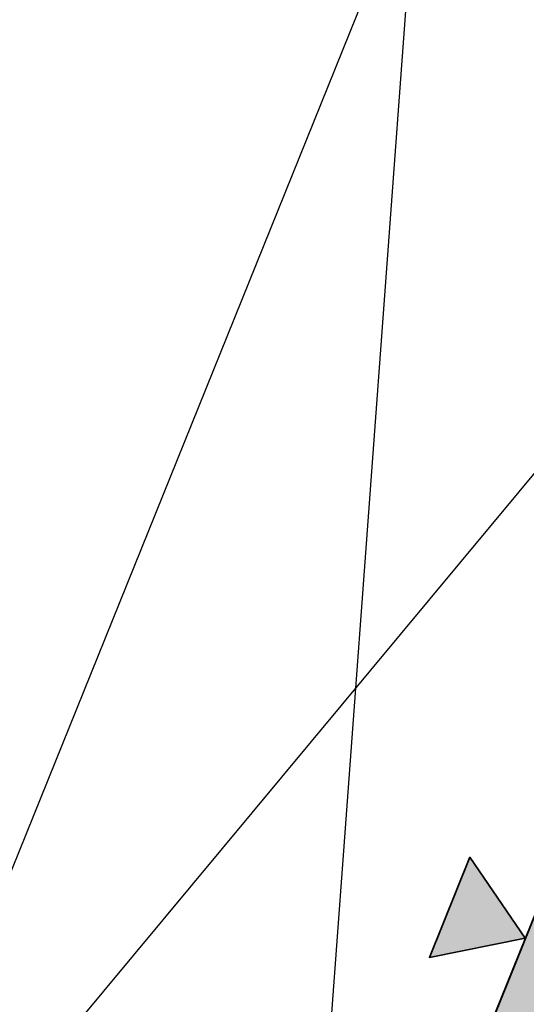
# Model space of a CAD drawing. Header units: millimetres. Extents: x -526411 to -400573, y 47353 to 130199.
# Tile 88 of 256: x -492185 to -491095, y 75692 to 77810. Entities that reach past the tile are written whole.
import ezdxf

# ---------------------------------------------------------------- set-up
doc = ezdxf.new("R2010")
doc.units = ezdxf.units.MM
for name, color, linetype, lineweight in [('01_ALGEMEEN', 7, 'Continuous', 18), ('65_BRANDWEERSYMBOLEN', 7, 'Continuous', 18), ('m-pg-03_AI_dwg', 8, 'Continuous', 18)]:
    doc.layers.add(name, color=color, linetype=linetype, lineweight=lineweight)

# ---------------------------------------------------------------- blocks, each defined once
blk = doc.blocks.new('m-pg-03_AI_dwg_block 49-639017-3e Verdieping - Percelen telling LI')
at = {"layer": '01_ALGEMEEN', "color": 253, "lineweight": 25}
blk.add_line((-1176.406, -529.415), (-1123.847, -399.336), dxfattribs=at)
blk = doc.blocks.new('m-pg-03_AI_dwg_block 124-639092-3e Verdieping - Percelen telling LI')
at = {"layer": '01_ALGEMEEN', "color": 253, "lineweight": 25}
blk.add_line((-1205.402, -471.335), (-1118.321, -366.71), dxfattribs=at)
blk = doc.blocks.new('m-pg-03_AI_dwg_block 125-639093-3e Verdieping - Percelen telling LI')
at = {"layer": '01_ALGEMEEN', "color": 253, "lineweight": 25}
blk.add_line((-1140.524, -452.622), (-1121.025, -404.387), dxfattribs=at)
blk = doc.blocks.new('m-pg-03_AI_dwg_block 130-639098-3e Verdieping - Percelen telling LI')
at = {"layer": '01_ALGEMEEN', "color": 253, "lineweight": 25}
blk.add_line((-1148.54, -330.611), (-1205.402, -471.335), dxfattribs=at)
blk = doc.blocks.new('m-pg-03_AI_dwg_block 131-639099-3e Verdieping - Percelen telling LI')
at = {"layer": '01_ALGEMEEN', "color": 253, "lineweight": 25}
blk.add_line((-1148.539, -330.611), (-1158.388, -463.674), dxfattribs=at)
blk = doc.blocks.new('m-pg-03_AI_dwg_block 1415-640383-3e Verdieping - Percelen telling LI')
at = {"layer": '01_ALGEMEEN', "color": 53, "lineweight": 35, "flags": 128}
blk.add_lwpolyline([(-1176.384, -529.446), (-1103.417, -348.843), (-1099.242, -350.529), (-1119.314, -400.211)], dxfattribs=at)
blk = doc.blocks.new('m-pg-03_AI_dwg_block 1416-640384-3e Verdieping - Percelen telling LI')
at = {"layer": '01_ALGEMEEN'}
blk.add_hatch(color=10, dxfattribs=at).paths.add_polyline_path([(-1182.74, -557.198), (-1099.242, -350.529), (-1103.417, -348.843), (-1186.916, -555.512)], flags=0)
at = {"layer": '01_ALGEMEEN', "color": 133, "flags": 128}
blk.add_lwpolyline([(-1176.384, -529.446), (-1103.417, -348.843), (-1099.242, -350.529), (-1119.314, -400.211)], dxfattribs=at)
blk = doc.blocks.new('m-pg-03_AI_dwg_block 1417-640385-3e Verdieping - Percelen telling LI')
at = {"layer": '01_ALGEMEEN', "color": 133}
blk.add_line((-1176.384, -529.446), (-1103.417, -348.843), dxfattribs=at)
blk = doc.blocks.new('m-pg-03_AI_dwg_block 2-641149-3e Verdieping - Percelen telling LI')
for name in ['m-pg-03_AI_dwg_block 130-639098-3e Verdieping - Percelen telling LI', 'm-pg-03_AI_dwg_block 131-639099-3e Verdieping - Percelen telling LI', 'm-pg-03_AI_dwg_block 124-639092-3e Verdieping - Percelen telling LI', 'm-pg-03_AI_dwg_block 49-639017-3e Verdieping - Percelen telling LI', 'm-pg-03_AI_dwg_block 1415-640383-3e Verdieping - Percelen telling LI', 'm-pg-03_AI_dwg_block 1416-640384-3e Verdieping - Percelen telling LI', 'm-pg-03_AI_dwg_block 1417-640385-3e Verdieping - Percelen telling LI', 'm-pg-03_AI_dwg_block 125-639093-3e Verdieping - Percelen telling LI']:
    blk.add_blockref(name, (0, 0))
blk = doc.blocks.new('m-pg-03_AI_dwg_block 7839-646807-3e Verdieping - Percelen telling LI')
at = {"layer": '65_BRANDWEERSYMBOLEN', "color": 53, "lineweight": 35, "flags": 128}
blk.add_lwpolyline([(-1137.958, -434.26), (-1147.259, -436.147), (-1143.333, -426.438)], close=True, dxfattribs=at)
blk = doc.blocks.new('m-pg-03_AI_dwg_block 7840-646808-3e Verdieping - Percelen telling LI')
at = {"layer": '65_BRANDWEERSYMBOLEN'}
blk.add_hatch(color=10, dxfattribs=at).paths.add_polyline_path([(-1147.259, -436.147), (-1137.958, -434.26), (-1143.333, -426.438)], flags=0)
at = {"layer": '65_BRANDWEERSYMBOLEN', "color": 133, "flags": 128}
blk.add_lwpolyline([(-1137.958, -434.26), (-1147.259, -436.147), (-1143.333, -426.438)], close=True, dxfattribs=at)
blk = doc.blocks.new('m-pg-03_AI_dwg_block 7838-646809-3e Verdieping - Percelen telling LI')
for name in ['m-pg-03_AI_dwg_block 7839-646807-3e Verdieping - Percelen telling LI', 'm-pg-03_AI_dwg_block 7840-646808-3e Verdieping - Percelen telling LI']:
    blk.add_blockref(name, (0, 0))
blk = doc.blocks.new('m-pg-03_AI_dwg-638970-3e Verdieping - Percelen telling LI')
for name in ['m-pg-03_AI_dwg_block 2-641149-3e Verdieping - Percelen telling LI', 'm-pg-03_AI_dwg_block 7838-646809-3e Verdieping - Percelen telling LI']:
    blk.add_blockref(name, (0, 0))

msp = doc.modelspace()

# ---------------------------------------------------------------- block references
at = {"layer": 'm-pg-03_AI_dwg', "color": 133, "xscale": 22.2068924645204, "yscale": 22.2068924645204, "zscale": 22.2068924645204}
msp.add_blockref('m-pg-03_AI_dwg-638970-3e Verdieping - Percelen telling LI', (-465826.5, 85478), dxfattribs=at)

doc.saveas('drawing.dxf')
